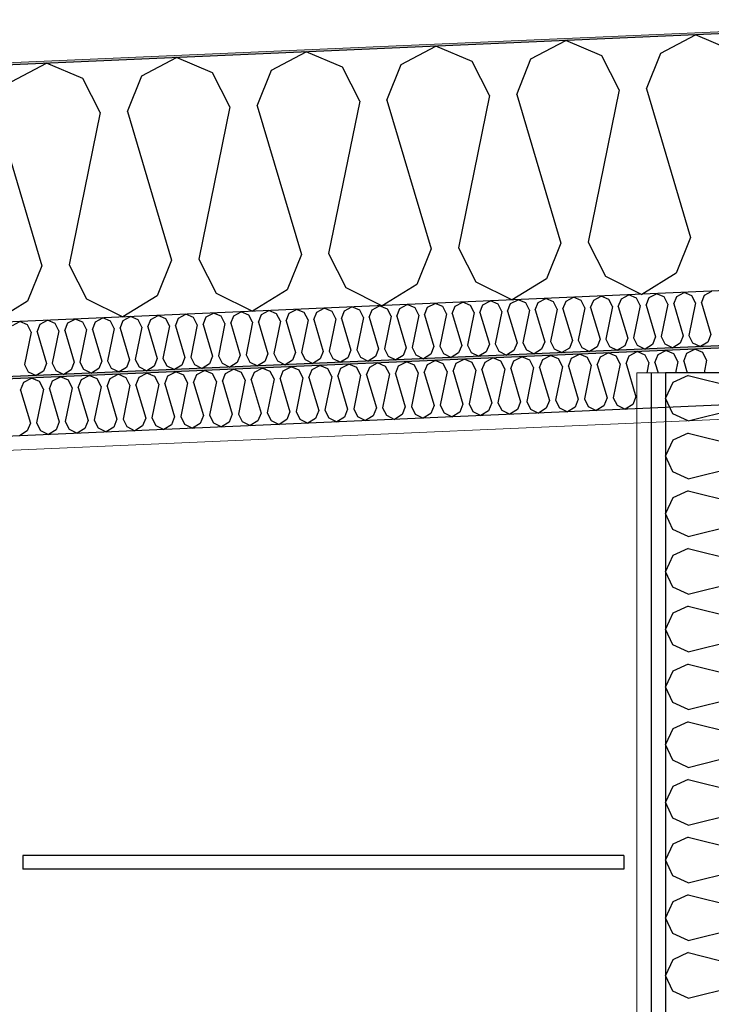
# Model space of a CAD drawing. Header units: millimetres. Extents: x -82116 to -59247, y -2070 to 13065.
# Tile 13 of 73: x -74834 to -74228, y 6096 to 6958. Entities that reach past the tile are written whole.
import ezdxf

# ---------------------------------------------------------------- set-up
doc = ezdxf.new("R2010")
doc.units = ezdxf.units.MM
doc.header["$LTSCALE"] = 0.5
doc.header["$MEASUREMENT"] = 0
doc.linetypes.add('PLINE', pattern=[0])
doc.layers.add('236- Innvendig kledning og overflate(Nye konstruksjoner)', color=7, linetype='Continuous', lineweight=0)
doc.layers.add('262- Taktekking(Nye konstruksjoner)', color=7, linetype='Continuous', lineweight=0)
for name, color, linetype in [('24-- Innervegger (Skravur)(Nye konstruksjoner)', 7, 'Continuous'), ('24-- Innervegger(Nye konstruksjoner)', 7, 'Continuous'), ('256- Faste himlinger og overflatebehandling (Skravur)(Nye konstruksjoner)', 7, 'Continuous'), ('256- Faste himlinger og overflatebehandling(Nye konstruksjoner)', 7, 'Continuous'), ('257- Systemhimlinger (Skravur)(Nye konstruksjoner)', 7, 'Continuous'), ('257- Systemhimlinger(Nye konstruksjoner)', 7, 'Continuous'), ('261- Primærkonstruksjon (tak)', 7, 'Continuous'), ('261- Primærkonstruksjon (tak) (Skravur)', 7, 'Continuous'), ('262- Taktekking (Skravur)(Nye konstruksjoner)', 7, 'Continuous')]:
    doc.layers.add(name, color=color, linetype=linetype)
pattern_1 = [(270, (0, 0), (86.60254, 0), [0, -50]), (270, (43.3, -25), (86.60254, 0), [0, -50])]
pattern_2 = [(0, (0, 0), (0, 43.30127), [0, -25]), (0, (12.5, 21.65), (0, 43.30127), [0, -25])]

# ---------------------------------------------------------------- blocks, each defined once
blk = doc.blocks.new('*X2')
at = {"layer": '24-- Innervegger (Skravur)(Nye konstruksjoner)', "linetype": 'PLINE'}
for p, q in [((-74248.08, 6646.74), (-74261.62, 6640.58)), ((-74248.08, 6646.74), (-74189.42, 6632.08)), ((-74261.62, 6640.58), (-74268.16, 6626.76)), ((-74261.62, 6612.95), (-74268.16, 6626.76)), ((-74248.08, 6606.78), (-74189.42, 6621.45)), ((-74248.08, 6606.78), (-74261.62, 6612.95)), ((-74248.08, 6596.16), (-74261.62, 6589.99)), ((-74248.08, 6596.16), (-74189.42, 6581.49)), ((-74261.62, 6589.99), (-74268.16, 6576.18)), ((-74261.62, 6562.36), (-74268.16, 6576.18)), ((-74248.08, 6556.2), (-74189.42, 6570.86)), ((-74248.08, 6556.2), (-74261.62, 6562.36)), ((-74248.08, 6545.57), (-74261.62, 6539.41)), ((-74248.08, 6545.57), (-74189.42, 6530.91)), ((-74261.62, 6539.41), (-74268.16, 6525.59)), ((-74261.62, 6511.78), (-74268.16, 6525.59)), ((-74248.08, 6505.61), (-74189.42, 6520.28)), ((-74248.08, 6505.61), (-74261.62, 6511.78)), ((-74261.62, 6488.82), (-74268.16, 6475.01)), ((-74248.08, 6494.98), (-74261.62, 6488.82)), ((-74248.08, 6494.98), (-74189.42, 6480.32)), ((-74261.62, 6461.19), (-74268.16, 6475.01)), ((-74248.08, 6455.03), (-74189.42, 6469.69)), ((-74248.08, 6455.03), (-74261.62, 6461.19)), ((-74261.62, 6438.23), (-74268.16, 6424.42)), ((-74248.08, 6444.4), (-74261.62, 6438.23)), ((-74248.08, 6444.4), (-74189.42, 6429.73)), ((-74261.62, 6410.61), (-74268.16, 6424.42)), ((-74248.08, 6404.44), (-74189.42, 6419.11)), ((-74248.08, 6404.44), (-74261.62, 6410.61)), ((-74248.08, 6393.81), (-74261.62, 6387.65)), ((-74248.08, 6393.81), (-74189.42, 6379.15)), ((-74261.62, 6387.65), (-74268.16, 6373.83)), ((-74261.62, 6360.02), (-74268.16, 6373.83)), ((-74248.08, 6353.86), (-74189.42, 6368.52)), ((-74248.08, 6353.86), (-74261.62, 6360.02)), ((-74248.08, 6343.23), (-74261.62, 6337.06)), ((-74248.08, 6343.23), (-74189.42, 6328.56)), ((-74261.62, 6337.06), (-74268.16, 6323.25)), ((-74261.62, 6309.43), (-74268.16, 6323.25)), ((-74248.08, 6303.27), (-74189.42, 6317.93)), ((-74248.08, 6303.27), (-74261.62, 6309.43)), ((-74248.08, 6292.64), (-74261.62, 6286.48)), ((-74248.08, 6292.64), (-74189.42, 6277.98)), ((-74261.62, 6286.48), (-74268.16, 6272.66)), ((-74261.62, 6258.85), (-74268.16, 6272.66)), ((-74248.08, 6252.68), (-74189.42, 6267.35)), ((-74248.08, 6252.68), (-74261.62, 6258.85)), ((-74248.08, 6242.06), (-74261.62, 6235.89)), ((-74248.08, 6242.06), (-74189.42, 6227.39)), ((-74261.62, 6235.89), (-74268.16, 6222.08)), ((-74261.62, 6208.26), (-74268.16, 6222.08)), ((-74248.08, 6202.1), (-74189.42, 6216.76)), ((-74248.08, 6202.1), (-74261.62, 6208.26)), ((-74248.08, 6191.47), (-74261.62, 6185.3)), ((-74248.08, 6191.47), (-74189.42, 6176.8)), ((-74261.62, 6185.3), (-74268.16, 6171.49)), ((-74261.62, 6157.68), (-74268.16, 6171.49)), ((-74248.08, 6151.51), (-74189.42, 6166.18)), ((-74248.08, 6151.51), (-74261.62, 6157.68)), ((-74261.62, 6134.72), (-74268.16, 6120.9)), ((-74248.08, 6140.88), (-74261.62, 6134.72)), ((-74248.08, 6140.88), (-74189.42, 6126.22)), ((-74261.62, 6107.09), (-74268.16, 6120.9)), ((-74248.08, 6100.93), (-74189.42, 6115.59)), ((-74248.08, 6100.93), (-74261.62, 6107.09))]:
    blk.add_line(p, q, dxfattribs=at)
blk = doc.blocks.new('*X7')
at = {"layer": '261- Primærkonstruksjon (tak) (Skravur)', "linetype": 'PLINE'}
for p, q in [((-74385.9, 6924.02), (-74355.49, 6940.07)), ((-74323.8, 6926.73), (-74355.49, 6940.07)), ((-74272.19, 6928.98), (-74241.78, 6945.03)), ((-74210.09, 6931.69), (-74241.78, 6945.03)), ((-74613.32, 6914.09), (-74582.91, 6930.14)), ((-74551.22, 6916.8), (-74582.91, 6930.14)), ((-74499.61, 6919.05), (-74469.2, 6935.1)), ((-74437.51, 6921.76), (-74469.2, 6935.1)), ((-74284.72, 6897.92), (-74272.19, 6928.98)), ((-74840.75, 6904.16), (-74810.33, 6920.21)), ((-74778.64, 6906.87), (-74810.33, 6920.21)), ((-74727.04, 6909.12), (-74696.62, 6925.17)), ((-74664.93, 6911.83), (-74696.62, 6925.17)), ((-74422.32, 6891.92), (-74437.51, 6921.76)), ((-74398.43, 6892.96), (-74385.9, 6924.02)), ((-74308.61, 6896.88), (-74323.8, 6926.73)), ((-74649.74, 6881.99), (-74664.93, 6911.83)), ((-74625.85, 6883.03), (-74613.32, 6914.09)), ((-74536.03, 6886.95), (-74551.22, 6916.8)), ((-74512.14, 6888), (-74499.61, 6919.05)), ((-74763.45, 6877.02), (-74778.64, 6906.87)), ((-74739.56, 6878.07), (-74727.04, 6909.12)), ((-74308.61, 6896.88), (-74335.82, 6763.58)), ((-74284.72, 6897.92), (-74246, 6767.5)), ((-74536.03, 6886.95), (-74563.24, 6753.65)), ((-74512.14, 6888), (-74473.42, 6757.58)), ((-74422.32, 6891.92), (-74449.53, 6758.62)), ((-74398.43, 6892.96), (-74359.71, 6762.54)), ((-74763.45, 6877.02), (-74790.66, 6743.72)), ((-74739.56, 6878.07), (-74700.84, 6747.65)), ((-74649.74, 6881.99), (-74676.95, 6748.69)), ((-74625.85, 6883.03), (-74587.13, 6752.61)), ((-74853.27, 6873.1), (-74814.55, 6742.68)), ((-74246, 6767.5), (-74258.53, 6736.45)), ((-74473.42, 6757.58), (-74485.95, 6726.52)), ((-74449.53, 6758.62), (-74434.34, 6728.77)), ((-74359.71, 6762.54), (-74372.24, 6731.48)), ((-74335.82, 6763.58), (-74320.63, 6733.74)), ((-74700.84, 6747.65), (-74713.37, 6716.59)), ((-74676.95, 6748.69), (-74661.76, 6718.84)), ((-74587.13, 6752.61), (-74599.66, 6721.56)), ((-74563.24, 6753.65), (-74548.05, 6723.81)), ((-74814.55, 6742.68), (-74827.08, 6711.63)), ((-74790.66, 6743.72), (-74775.47, 6713.88)), ((-74372.24, 6731.48), (-74402.53, 6712.8)), ((-74320.63, 6733.74), (-74288.82, 6717.76)), ((-74258.53, 6736.45), (-74288.82, 6717.76)), ((-74599.66, 6721.56), (-74629.95, 6702.87)), ((-74548.05, 6723.81), (-74516.24, 6707.83)), ((-74485.95, 6726.52), (-74516.24, 6707.83)), ((-74434.34, 6728.77), (-74402.53, 6712.8)), ((-74775.47, 6713.88), (-74743.66, 6697.9)), ((-74713.37, 6716.59), (-74743.66, 6697.9)), ((-74661.76, 6718.84), (-74629.95, 6702.87)), ((-74827.08, 6711.63), (-74857.37, 6692.94))]:
    blk.add_line(p, q, dxfattribs=at)
blk = doc.blocks.new('*X14')
at = {"layer": '256- Faste himlinger og overflatebehandling (Skravur)(Nye konstruksjoner)', "linetype": 'PLINE'}
for p, q in [((-74249.18, 6666.17), (-74242.42, 6669.74)), ((-74235.38, 6666.78), (-74242.42, 6669.74)), ((-74426.06, 6658.45), (-74419.3, 6662.02)), ((-74412.26, 6659.05), (-74419.3, 6662.02)), ((-74400.79, 6659.56), (-74394.04, 6663.12)), ((-74386.99, 6660.16), (-74394.04, 6663.12)), ((-74375.53, 6660.66), (-74368.77, 6664.23)), ((-74361.72, 6661.26), (-74368.77, 6664.23)), ((-74358.35, 6654.63), (-74361.72, 6661.26)), ((-74353.04, 6654.86), (-74350.26, 6661.76)), ((-74350.26, 6661.76), (-74343.5, 6665.33)), ((-74336.45, 6662.36), (-74343.5, 6665.33)), ((-74333.08, 6655.73), (-74336.45, 6662.36)), ((-74327.77, 6655.96), (-74324.99, 6662.86)), ((-74324.99, 6662.86), (-74318.23, 6666.43)), ((-74311.19, 6663.47), (-74318.23, 6666.43)), ((-74307.81, 6656.84), (-74311.19, 6663.47)), ((-74302.5, 6657.07), (-74299.72, 6663.97)), ((-74299.72, 6663.97), (-74292.96, 6667.54)), ((-74285.92, 6664.57), (-74292.96, 6667.54)), ((-74282.54, 6657.94), (-74285.92, 6664.57)), ((-74277.23, 6658.17), (-74274.45, 6665.07)), ((-74274.45, 6665.07), (-74267.69, 6668.64)), ((-74260.65, 6665.67), (-74267.69, 6668.64)), ((-74257.27, 6659.04), (-74260.65, 6665.67)), ((-74251.96, 6659.27), (-74249.18, 6666.17)), ((-74232, 6660.14), (-74235.38, 6666.78)), ((-74628.21, 6649.63), (-74621.46, 6653.19)), ((-74614.41, 6650.23), (-74621.46, 6653.19)), ((-74602.95, 6650.73), (-74596.19, 6654.3)), ((-74589.14, 6651.33), (-74596.19, 6654.3)), ((-74577.68, 6651.83), (-74570.92, 6655.4)), ((-74563.88, 6652.43), (-74570.92, 6655.4)), ((-74560.5, 6645.8), (-74563.88, 6652.43)), ((-74555.19, 6646.03), (-74552.41, 6652.94)), ((-74552.41, 6652.94), (-74545.65, 6656.5)), ((-74538.61, 6653.54), (-74545.65, 6656.5)), ((-74535.23, 6646.91), (-74538.61, 6653.54)), ((-74529.92, 6647.14), (-74527.14, 6654.04)), ((-74527.14, 6654.04), (-74520.38, 6657.61)), ((-74513.34, 6654.64), (-74520.38, 6657.61)), ((-74509.96, 6648.01), (-74513.34, 6654.64)), ((-74504.65, 6648.24), (-74501.87, 6655.14)), ((-74501.87, 6655.14), (-74495.11, 6658.71)), ((-74488.07, 6655.74), (-74495.11, 6658.71)), ((-74484.69, 6649.11), (-74488.07, 6655.74)), ((-74479.38, 6649.34), (-74476.6, 6656.25)), ((-74476.6, 6656.25), (-74469.84, 6659.81)), ((-74462.8, 6656.85), (-74469.84, 6659.81)), ((-74459.42, 6650.22), (-74462.8, 6656.85)), ((-74454.12, 6650.45), (-74451.33, 6657.35)), ((-74451.33, 6657.35), (-74444.57, 6660.92)), ((-74437.53, 6657.95), (-74444.57, 6660.92)), ((-74434.16, 6651.32), (-74437.53, 6657.95)), ((-74428.85, 6651.55), (-74426.06, 6658.45)), ((-74408.89, 6652.42), (-74414.93, 6622.8)), ((-74408.89, 6652.42), (-74412.26, 6659.05)), ((-74403.58, 6652.65), (-74400.79, 6659.56)), ((-74403.58, 6652.65), (-74394.97, 6623.67)), ((-74383.62, 6653.53), (-74389.66, 6623.9)), ((-74383.62, 6653.53), (-74386.99, 6660.16)), ((-74378.31, 6653.76), (-74375.53, 6660.66)), ((-74378.31, 6653.76), (-74369.7, 6624.77)), ((-74358.35, 6654.63), (-74364.4, 6625.01)), ((-74353.04, 6654.86), (-74344.44, 6625.88)), ((-74333.08, 6655.73), (-74339.13, 6626.11)), ((-74327.77, 6655.96), (-74319.17, 6626.98)), ((-74307.81, 6656.84), (-74313.86, 6627.21)), ((-74302.5, 6657.07), (-74293.9, 6628.08)), ((-74282.54, 6657.94), (-74284.36, 6649.05)), ((-74277.23, 6658.17), (-74274.53, 6649.05)), ((-74257.27, 6659.04), (-74259.31, 6649.05)), ((-74251.96, 6659.27), (-74248.93, 6649.05)), ((-74232, 6660.14), (-74234.27, 6649.05)), ((-74830.37, 6640.8), (-74823.61, 6644.37)), ((-74816.56, 6641.4), (-74823.61, 6644.37)), ((-74805.1, 6641.9), (-74798.34, 6645.47)), ((-74791.3, 6642.51), (-74798.34, 6645.47)), ((-74779.83, 6643.01), (-74773.07, 6646.57)), ((-74766.03, 6643.61), (-74773.07, 6646.57)), ((-74757.34, 6637.21), (-74754.56, 6644.11)), ((-74754.56, 6644.11), (-74747.8, 6647.68)), ((-74740.76, 6644.71), (-74747.8, 6647.68)), ((-74737.38, 6638.08), (-74740.76, 6644.71)), ((-74732.07, 6638.31), (-74729.29, 6645.21)), ((-74729.29, 6645.21), (-74722.53, 6648.78)), ((-74715.49, 6645.82), (-74722.53, 6648.78)), ((-74712.11, 6639.18), (-74715.49, 6645.82)), ((-74706.8, 6639.41), (-74704.02, 6646.32)), ((-74704.02, 6646.32), (-74697.26, 6649.88)), ((-74690.22, 6646.92), (-74697.26, 6649.88)), ((-74686.84, 6640.29), (-74690.22, 6646.92)), ((-74681.54, 6640.52), (-74678.75, 6647.42)), ((-74678.75, 6647.42), (-74671.99, 6650.99)), ((-74664.95, 6648.02), (-74671.99, 6650.99)), ((-74661.58, 6641.39), (-74664.95, 6648.02)), ((-74656.27, 6641.62), (-74653.48, 6648.52)), ((-74653.48, 6648.52), (-74646.73, 6652.09)), ((-74639.68, 6649.12), (-74646.73, 6652.09)), ((-74636.31, 6642.49), (-74639.68, 6649.12)), ((-74631, 6642.72), (-74628.21, 6649.63)), ((-74611.04, 6643.6), (-74614.41, 6650.23)), ((-74605.73, 6643.83), (-74602.95, 6650.73)), ((-74605.73, 6643.83), (-74597.12, 6614.85)), ((-74585.77, 6644.7), (-74591.82, 6615.08)), ((-74585.77, 6644.7), (-74589.14, 6651.33)), ((-74580.46, 6644.93), (-74577.68, 6651.83)), ((-74580.46, 6644.93), (-74571.86, 6615.95)), ((-74560.5, 6645.8), (-74566.55, 6616.18)), ((-74555.19, 6646.03), (-74546.59, 6617.05)), ((-74535.23, 6646.91), (-74541.28, 6617.28)), ((-74529.92, 6647.14), (-74521.32, 6618.16)), ((-74509.96, 6648.01), (-74516.01, 6618.39)), ((-74504.65, 6648.24), (-74496.05, 6619.26)), ((-74484.69, 6649.11), (-74490.74, 6619.49)), ((-74479.38, 6649.34), (-74470.78, 6620.36)), ((-74459.42, 6650.22), (-74465.47, 6620.59)), ((-74454.12, 6650.45), (-74445.51, 6621.47)), ((-74434.16, 6651.32), (-74440.2, 6621.7)), ((-74428.85, 6651.55), (-74420.24, 6622.57)), ((-74833.15, 6633.9), (-74830.37, 6640.8)), ((-74813.19, 6634.77), (-74816.56, 6641.4)), ((-74807.88, 6635), (-74805.1, 6641.9)), ((-74787.92, 6635.87), (-74793.97, 6606.25)), ((-74787.92, 6635.87), (-74791.3, 6642.51)), ((-74782.61, 6636.1), (-74779.83, 6643.01)), ((-74782.61, 6636.1), (-74774.01, 6607.12)), ((-74762.65, 6636.98), (-74768.7, 6607.35)), ((-74762.65, 6636.98), (-74766.03, 6643.61)), ((-74757.34, 6637.21), (-74748.74, 6608.23)), ((-74737.38, 6638.08), (-74743.43, 6608.46)), ((-74732.07, 6638.31), (-74723.47, 6609.33)), ((-74712.11, 6639.18), (-74718.16, 6609.56)), ((-74706.8, 6639.41), (-74698.2, 6610.43)), ((-74686.84, 6640.29), (-74692.89, 6610.66)), ((-74681.54, 6640.52), (-74672.93, 6611.54)), ((-74661.58, 6641.39), (-74667.62, 6611.77)), ((-74656.27, 6641.62), (-74647.66, 6612.64)), ((-74636.31, 6642.49), (-74642.35, 6612.87)), ((-74631, 6642.72), (-74622.39, 6613.74)), ((-74611.04, 6643.6), (-74617.08, 6613.97)), ((-74833.15, 6633.9), (-74824.54, 6604.92)), ((-74813.19, 6634.77), (-74819.24, 6605.15)), ((-74807.88, 6635), (-74799.28, 6606.02)), ((-74319.17, 6626.98), (-74321.95, 6620.08)), ((-74313.86, 6627.21), (-74310.48, 6620.58)), ((-74293.9, 6628.08), (-74296.68, 6621.18)), ((-74521.32, 6618.16), (-74524.1, 6611.25)), ((-74516.01, 6618.39), (-74512.63, 6611.75)), ((-74496.05, 6619.26), (-74498.83, 6612.36)), ((-74490.74, 6619.49), (-74487.36, 6612.86)), ((-74470.78, 6620.36), (-74473.56, 6613.46)), ((-74465.47, 6620.59), (-74462.1, 6613.96)), ((-74445.51, 6621.47), (-74448.29, 6614.56)), ((-74440.2, 6621.7), (-74436.83, 6615.06)), ((-74420.24, 6622.57), (-74423.03, 6615.67)), ((-74414.93, 6622.8), (-74411.56, 6616.17)), ((-74394.97, 6623.67), (-74397.76, 6616.77)), ((-74389.66, 6623.9), (-74386.29, 6617.27)), ((-74372.49, 6617.87), (-74379.22, 6613.72)), ((-74369.7, 6624.77), (-74372.49, 6617.87)), ((-74364.4, 6625.01), (-74361.02, 6618.37)), ((-74361.02, 6618.37), (-74353.95, 6614.82)), ((-74347.22, 6618.98), (-74353.95, 6614.82)), ((-74344.44, 6625.88), (-74347.22, 6618.98)), ((-74339.13, 6626.11), (-74335.75, 6619.48)), ((-74335.75, 6619.48), (-74328.68, 6615.93)), ((-74321.95, 6620.08), (-74328.68, 6615.93)), ((-74310.48, 6620.58), (-74303.41, 6617.03)), ((-74296.68, 6621.18), (-74303.41, 6617.03)), ((-74723.47, 6609.33), (-74726.25, 6602.43)), ((-74718.16, 6609.56), (-74714.79, 6602.93)), ((-74698.2, 6610.43), (-74700.98, 6603.53)), ((-74692.89, 6610.66), (-74689.52, 6604.03)), ((-74672.93, 6611.54), (-74675.71, 6604.63)), ((-74667.62, 6611.77), (-74664.25, 6605.14)), ((-74647.66, 6612.64), (-74650.45, 6605.74)), ((-74642.35, 6612.87), (-74638.98, 6606.24)), ((-74622.39, 6613.74), (-74625.18, 6606.84)), ((-74617.08, 6613.97), (-74613.71, 6607.34)), ((-74597.12, 6614.85), (-74599.91, 6607.94)), ((-74591.82, 6615.08), (-74588.44, 6608.44)), ((-74571.86, 6615.95), (-74574.64, 6609.05)), ((-74566.55, 6616.18), (-74563.17, 6609.55)), ((-74563.17, 6609.55), (-74556.1, 6606)), ((-74549.37, 6610.15), (-74556.1, 6606)), ((-74546.59, 6617.05), (-74549.37, 6610.15)), ((-74541.28, 6617.28), (-74537.9, 6610.65)), ((-74537.9, 6610.65), (-74530.83, 6607.1)), ((-74524.1, 6611.25), (-74530.83, 6607.1)), ((-74512.63, 6611.75), (-74505.57, 6608.2)), ((-74498.83, 6612.36), (-74505.57, 6608.2)), ((-74487.36, 6612.86), (-74480.3, 6609.31)), ((-74473.56, 6613.46), (-74480.3, 6609.31)), ((-74462.1, 6613.96), (-74455.03, 6610.41)), ((-74448.29, 6614.56), (-74455.03, 6610.41)), ((-74436.83, 6615.06), (-74429.76, 6611.51)), ((-74423.03, 6615.67), (-74429.76, 6611.51)), ((-74411.56, 6616.17), (-74404.49, 6612.62)), ((-74397.76, 6616.77), (-74404.49, 6612.62)), ((-74386.29, 6617.27), (-74379.22, 6613.72)), ((-74824.54, 6604.92), (-74827.33, 6598.01)), ((-74819.24, 6605.15), (-74815.86, 6598.52)), ((-74799.28, 6606.02), (-74802.06, 6599.12)), ((-74793.97, 6606.25), (-74790.59, 6599.62)), ((-74774.01, 6607.12), (-74776.79, 6600.22)), ((-74768.7, 6607.35), (-74765.32, 6600.72)), ((-74765.32, 6600.72), (-74758.25, 6597.17)), ((-74751.52, 6601.32), (-74758.25, 6597.17)), ((-74748.74, 6608.23), (-74751.52, 6601.32)), ((-74743.43, 6608.46), (-74740.05, 6601.83)), ((-74740.05, 6601.83), (-74732.99, 6598.28)), ((-74726.25, 6602.43), (-74732.99, 6598.28)), ((-74714.79, 6602.93), (-74707.72, 6599.38)), ((-74700.98, 6603.53), (-74707.72, 6599.38)), ((-74689.52, 6604.03), (-74682.45, 6600.48)), ((-74675.71, 6604.63), (-74682.45, 6600.48)), ((-74664.25, 6605.14), (-74657.18, 6601.59)), ((-74650.45, 6605.74), (-74657.18, 6601.59)), ((-74638.98, 6606.24), (-74631.91, 6602.69)), ((-74625.18, 6606.84), (-74631.91, 6602.69)), ((-74613.71, 6607.34), (-74606.64, 6603.79)), ((-74599.91, 6607.94), (-74606.64, 6603.79)), ((-74588.44, 6608.44), (-74581.37, 6604.9)), ((-74574.64, 6609.05), (-74581.37, 6604.9)), ((-74827.33, 6598.01), (-74834.06, 6593.86)), ((-74815.86, 6598.52), (-74808.79, 6594.97)), ((-74802.06, 6599.12), (-74808.79, 6594.97)), ((-74790.59, 6599.62), (-74783.52, 6596.07)), ((-74776.79, 6600.22), (-74783.52, 6596.07))]:
    blk.add_line(p, q, dxfattribs=at)
blk = doc.blocks.new('*X16')
at = {"layer": '256- Faste himlinger og overflatebehandling (Skravur)(Nye konstruksjoner)', "linetype": 'PLINE'}
for p, q in [((-74403.72, 6709.61), (-74397.23, 6713.03)), ((-74390.47, 6710.18), (-74397.23, 6713.03)), ((-74379.46, 6710.67), (-74372.97, 6714.09)), ((-74366.21, 6711.24), (-74372.97, 6714.09)), ((-74355.2, 6711.72), (-74348.71, 6715.15)), ((-74341.95, 6712.3), (-74348.71, 6715.15)), ((-74333.61, 6706.16), (-74330.94, 6712.78)), ((-74330.94, 6712.78), (-74324.45, 6716.21)), ((-74317.69, 6713.36), (-74324.45, 6716.21)), ((-74314.45, 6706.99), (-74317.69, 6713.36)), ((-74309.36, 6707.22), (-74306.68, 6713.84)), ((-74306.68, 6713.84), (-74300.19, 6717.27)), ((-74293.43, 6714.42), (-74300.19, 6717.27)), ((-74290.19, 6708.05), (-74293.43, 6714.42)), ((-74285.1, 6708.28), (-74282.42, 6714.9)), ((-74282.42, 6714.9), (-74275.94, 6718.33)), ((-74269.18, 6715.48), (-74275.94, 6718.33)), ((-74265.94, 6709.11), (-74269.18, 6715.48)), ((-74260.84, 6709.34), (-74258.17, 6715.96)), ((-74258.17, 6715.96), (-74251.68, 6719.39)), ((-74244.92, 6716.54), (-74251.68, 6719.39)), ((-74241.68, 6710.17), (-74244.92, 6716.54)), ((-74236.58, 6710.39), (-74233.91, 6717.02)), ((-74233.91, 6717.02), (-74227.42, 6720.44)), ((-74597.78, 6701.13), (-74591.29, 6704.56)), ((-74584.53, 6701.71), (-74591.29, 6704.56)), ((-74573.52, 6702.19), (-74567.03, 6705.62)), ((-74560.27, 6702.77), (-74567.03, 6705.62)), ((-74549.26, 6703.25), (-74542.78, 6706.68)), ((-74536.02, 6703.83), (-74542.78, 6706.68)), ((-74527.68, 6697.69), (-74525.01, 6704.31)), ((-74525.01, 6704.31), (-74518.52, 6707.73)), ((-74511.76, 6704.89), (-74518.52, 6707.73)), ((-74508.52, 6698.52), (-74511.76, 6704.89)), ((-74503.42, 6698.74), (-74500.75, 6705.37)), ((-74500.75, 6705.37), (-74494.26, 6708.79)), ((-74487.5, 6705.95), (-74494.26, 6708.79)), ((-74484.26, 6699.58), (-74487.5, 6705.95)), ((-74479.16, 6699.8), (-74476.49, 6706.43)), ((-74476.49, 6706.43), (-74470, 6709.85)), ((-74463.24, 6707.01), (-74470, 6709.85)), ((-74460, 6700.64), (-74463.24, 6707.01)), ((-74454.9, 6700.86), (-74452.23, 6707.49)), ((-74452.23, 6707.49), (-74445.74, 6710.91)), ((-74438.98, 6708.07), (-74445.74, 6710.91)), ((-74435.74, 6701.7), (-74438.98, 6708.07)), ((-74430.65, 6701.92), (-74427.97, 6708.55)), ((-74427.97, 6708.55), (-74421.49, 6711.97)), ((-74414.72, 6709.13), (-74421.49, 6711.97)), ((-74411.48, 6702.76), (-74414.72, 6709.13)), ((-74406.39, 6702.98), (-74403.72, 6709.61)), ((-74387.23, 6703.82), (-74390.47, 6710.18)), ((-74382.13, 6704.04), (-74379.46, 6710.67)), ((-74362.97, 6704.88), (-74368.77, 6676.44)), ((-74362.97, 6704.88), (-74366.21, 6711.24)), ((-74357.87, 6705.1), (-74355.2, 6711.72)), ((-74357.87, 6705.1), (-74349.61, 6677.28)), ((-74338.71, 6705.94), (-74344.51, 6677.5)), ((-74338.71, 6705.94), (-74341.95, 6712.3)), ((-74333.61, 6706.16), (-74325.35, 6678.34)), ((-74314.45, 6706.99), (-74320.26, 6678.56)), ((-74309.36, 6707.22), (-74301.09, 6679.39)), ((-74290.19, 6708.05), (-74296, 6679.62)), ((-74285.1, 6708.28), (-74276.84, 6680.45)), ((-74265.94, 6709.11), (-74271.74, 6680.68)), ((-74260.84, 6709.34), (-74252.58, 6681.51)), ((-74241.68, 6710.17), (-74247.48, 6681.74)), ((-74236.58, 6710.39), (-74228.32, 6682.57)), ((-74791.85, 6692.66), (-74785.36, 6696.08)), ((-74778.6, 6693.24), (-74785.36, 6696.08)), ((-74767.59, 6693.72), (-74761.1, 6697.14)), ((-74754.34, 6694.3), (-74761.1, 6697.14)), ((-74743.33, 6694.78), (-74736.84, 6698.2)), ((-74730.08, 6695.36), (-74736.84, 6698.2)), ((-74721.74, 6689.21), (-74719.07, 6695.84)), ((-74719.07, 6695.84), (-74712.58, 6699.26)), ((-74705.82, 6696.42), (-74712.58, 6699.26)), ((-74702.58, 6690.05), (-74705.82, 6696.42)), ((-74697.49, 6690.27), (-74694.81, 6696.9)), ((-74694.81, 6696.9), (-74688.33, 6700.32)), ((-74681.56, 6697.47), (-74688.33, 6700.32)), ((-74678.32, 6691.11), (-74681.56, 6697.47)), ((-74673.23, 6691.33), (-74670.56, 6697.96)), ((-74670.56, 6697.96), (-74664.07, 6701.38)), ((-74657.31, 6698.53), (-74664.07, 6701.38)), ((-74654.07, 6692.17), (-74657.31, 6698.53)), ((-74648.97, 6692.39), (-74646.3, 6699.01)), ((-74646.3, 6699.01), (-74639.81, 6702.44)), ((-74633.05, 6699.59), (-74639.81, 6702.44)), ((-74629.81, 6693.23), (-74633.05, 6699.59)), ((-74624.71, 6693.45), (-74622.04, 6700.07)), ((-74622.04, 6700.07), (-74615.55, 6703.5)), ((-74608.79, 6700.65), (-74615.55, 6703.5)), ((-74605.55, 6694.29), (-74608.79, 6700.65)), ((-74600.45, 6694.51), (-74597.78, 6701.13)), ((-74581.29, 6695.34), (-74584.53, 6701.71)), ((-74576.2, 6695.57), (-74573.52, 6702.19)), ((-74576.2, 6695.57), (-74567.93, 6667.74)), ((-74557.03, 6696.4), (-74562.84, 6667.97)), ((-74557.03, 6696.4), (-74560.27, 6702.77)), ((-74551.94, 6696.63), (-74549.26, 6703.25)), ((-74551.94, 6696.63), (-74543.68, 6668.8)), ((-74532.78, 6697.46), (-74538.58, 6669.03)), ((-74532.78, 6697.46), (-74536.02, 6703.83)), ((-74527.68, 6697.69), (-74519.42, 6669.86)), ((-74508.52, 6698.52), (-74514.32, 6670.08)), ((-74503.42, 6698.74), (-74495.16, 6670.92)), ((-74484.26, 6699.58), (-74490.06, 6671.14)), ((-74479.16, 6699.8), (-74470.9, 6671.98)), ((-74460, 6700.64), (-74465.81, 6672.2)), ((-74454.9, 6700.86), (-74446.64, 6673.04)), ((-74435.74, 6701.7), (-74441.55, 6673.26)), ((-74430.65, 6701.92), (-74422.39, 6674.1)), ((-74411.48, 6702.76), (-74417.29, 6674.32)), ((-74406.39, 6702.98), (-74398.13, 6675.16)), ((-74387.23, 6703.82), (-74393.03, 6675.38)), ((-74382.13, 6704.04), (-74373.87, 6676.22)), ((-74840.36, 6690.54), (-74833.87, 6693.97)), ((-74827.11, 6691.12), (-74833.87, 6693.97)), ((-74823.87, 6684.75), (-74827.11, 6691.12)), ((-74818.78, 6684.98), (-74816.1, 6691.6)), ((-74816.1, 6691.6), (-74809.62, 6695.03)), ((-74802.85, 6692.18), (-74809.62, 6695.03)), ((-74799.62, 6685.81), (-74802.85, 6692.18)), ((-74794.52, 6686.03), (-74791.85, 6692.66)), ((-74775.36, 6686.87), (-74781.16, 6658.43)), ((-74775.36, 6686.87), (-74778.6, 6693.24)), ((-74770.26, 6687.09), (-74767.59, 6693.72)), ((-74770.26, 6687.09), (-74762, 6659.27)), ((-74751.1, 6687.93), (-74756.9, 6659.49)), ((-74751.1, 6687.93), (-74754.34, 6694.3)), ((-74746, 6688.15), (-74743.33, 6694.78)), ((-74746, 6688.15), (-74737.74, 6660.33)), ((-74726.84, 6688.99), (-74732.64, 6660.55)), ((-74726.84, 6688.99), (-74730.08, 6695.36)), ((-74721.74, 6689.21), (-74713.48, 6661.39)), ((-74702.58, 6690.05), (-74708.39, 6661.61)), ((-74697.49, 6690.27), (-74689.23, 6662.45)), ((-74678.32, 6691.11), (-74684.13, 6662.67)), ((-74673.23, 6691.33), (-74664.97, 6663.51)), ((-74654.07, 6692.17), (-74659.87, 6663.73)), ((-74648.97, 6692.39), (-74640.71, 6664.57)), ((-74629.81, 6693.23), (-74635.61, 6664.79)), ((-74624.71, 6693.45), (-74616.45, 6665.63)), ((-74605.55, 6694.29), (-74611.35, 6665.85)), ((-74600.45, 6694.51), (-74592.19, 6666.68)), ((-74581.29, 6695.34), (-74587.1, 6666.91)), ((-74823.87, 6684.75), (-74829.68, 6656.32)), ((-74818.78, 6684.98), (-74810.52, 6657.15)), ((-74799.62, 6685.81), (-74805.42, 6657.38)), ((-74794.52, 6686.03), (-74786.26, 6658.21)), ((-74325.35, 6678.34), (-74328.03, 6671.71)), ((-74320.26, 6678.56), (-74317.02, 6672.19)), ((-74301.09, 6679.39), (-74303.77, 6672.77)), ((-74296, 6679.62), (-74292.76, 6673.25)), ((-74276.84, 6680.45), (-74279.51, 6673.83)), ((-74271.74, 6680.68), (-74268.5, 6674.31)), ((-74252.58, 6681.51), (-74255.25, 6674.89)), ((-74247.48, 6681.74), (-74244.24, 6675.37)), ((-74228.32, 6682.57), (-74230.99, 6675.95)), ((-74519.42, 6669.86), (-74522.09, 6663.24)), ((-74514.32, 6670.08), (-74511.08, 6663.72)), ((-74495.16, 6670.92), (-74497.83, 6664.3)), ((-74490.06, 6671.14), (-74486.82, 6664.78)), ((-74470.9, 6671.98), (-74473.57, 6665.36)), ((-74465.81, 6672.2), (-74462.57, 6665.84)), ((-74446.64, 6673.04), (-74449.32, 6666.41)), ((-74441.55, 6673.26), (-74438.31, 6666.9)), ((-74422.39, 6674.1), (-74425.06, 6667.47)), ((-74417.29, 6674.32), (-74414.05, 6667.95)), ((-74398.13, 6675.16), (-74400.8, 6668.53)), ((-74393.03, 6675.38), (-74389.79, 6669.01)), ((-74376.54, 6669.59), (-74383, 6665.61)), ((-74373.87, 6676.22), (-74376.54, 6669.59)), ((-74368.77, 6676.44), (-74365.53, 6670.07)), ((-74365.53, 6670.07), (-74358.75, 6666.66)), ((-74352.28, 6670.65), (-74358.75, 6666.66)), ((-74349.61, 6677.28), (-74352.28, 6670.65)), ((-74344.51, 6677.5), (-74341.27, 6671.13)), ((-74341.27, 6671.13), (-74334.49, 6667.72)), ((-74328.03, 6671.71), (-74334.49, 6667.72)), ((-74317.02, 6672.19), (-74310.23, 6668.78)), ((-74303.77, 6672.77), (-74310.23, 6668.78)), ((-74292.76, 6673.25), (-74285.97, 6669.84)), ((-74279.51, 6673.83), (-74285.97, 6669.84)), ((-74268.5, 6674.31), (-74261.71, 6670.9)), ((-74255.25, 6674.89), (-74261.71, 6670.9)), ((-74244.24, 6675.37), (-74237.46, 6671.96)), ((-74230.99, 6675.95), (-74237.46, 6671.96)), ((-74713.48, 6661.39), (-74716.16, 6654.76)), ((-74708.39, 6661.61), (-74705.15, 6655.24)), ((-74689.23, 6662.45), (-74691.9, 6655.82)), ((-74684.13, 6662.67), (-74680.89, 6656.3)), ((-74664.97, 6663.51), (-74667.64, 6656.88)), ((-74659.87, 6663.73), (-74656.63, 6657.36)), ((-74640.71, 6664.57), (-74643.38, 6657.94)), ((-74635.61, 6664.79), (-74632.37, 6658.42)), ((-74616.45, 6665.63), (-74619.12, 6659)), ((-74611.35, 6665.85), (-74608.11, 6659.48)), ((-74592.19, 6666.68), (-74594.87, 6660.06)), ((-74587.1, 6666.91), (-74583.86, 6660.54)), ((-74570.61, 6661.12), (-74577.07, 6657.13)), ((-74567.93, 6667.74), (-74570.61, 6661.12)), ((-74562.84, 6667.97), (-74559.6, 6661.6)), ((-74559.6, 6661.6), (-74552.81, 6658.19)), ((-74546.35, 6662.18), (-74552.81, 6658.19)), ((-74543.68, 6668.8), (-74546.35, 6662.18)), ((-74538.58, 6669.03), (-74535.34, 6662.66)), ((-74535.34, 6662.66), (-74528.55, 6659.25)), ((-74522.09, 6663.24), (-74528.55, 6659.25)), ((-74511.08, 6663.72), (-74504.3, 6660.31)), ((-74497.83, 6664.3), (-74504.3, 6660.31)), ((-74486.82, 6664.78), (-74480.04, 6661.37)), ((-74473.57, 6665.36), (-74480.04, 6661.37)), ((-74462.57, 6665.84), (-74455.78, 6662.43)), ((-74449.32, 6666.41), (-74455.78, 6662.43)), ((-74438.31, 6666.9), (-74431.52, 6663.49)), ((-74425.06, 6667.47), (-74431.52, 6663.49)), ((-74414.05, 6667.95), (-74407.26, 6664.55)), ((-74400.8, 6668.53), (-74407.26, 6664.55)), ((-74389.79, 6669.01), (-74383, 6665.61)), ((-74829.68, 6656.32), (-74826.44, 6649.95)), ((-74810.52, 6657.15), (-74813.19, 6650.53)), ((-74805.42, 6657.38), (-74802.18, 6651.01)), ((-74786.26, 6658.21), (-74788.93, 6651.59)), ((-74781.16, 6658.43), (-74777.92, 6652.07)), ((-74764.67, 6652.65), (-74771.14, 6648.66)), ((-74762, 6659.27), (-74764.67, 6652.65)), ((-74756.9, 6659.49), (-74753.66, 6653.13)), ((-74753.66, 6653.13), (-74746.88, 6649.72)), ((-74740.41, 6653.7), (-74746.88, 6649.72)), ((-74737.74, 6660.33), (-74740.41, 6653.7)), ((-74732.64, 6660.55), (-74729.41, 6654.19)), ((-74729.41, 6654.19), (-74722.62, 6650.78)), ((-74716.16, 6654.76), (-74722.62, 6650.78)), ((-74705.15, 6655.24), (-74698.36, 6651.84)), ((-74691.9, 6655.82), (-74698.36, 6651.84)), ((-74680.89, 6656.3), (-74674.1, 6652.9)), ((-74667.64, 6656.88), (-74674.1, 6652.9)), ((-74656.63, 6657.36), (-74649.84, 6653.96)), ((-74643.38, 6657.94), (-74649.84, 6653.96)), ((-74632.37, 6658.42), (-74625.59, 6655.01)), ((-74619.12, 6659), (-74625.59, 6655.01)), ((-74608.11, 6659.48), (-74601.33, 6656.07)), ((-74594.87, 6660.06), (-74601.33, 6656.07)), ((-74583.86, 6660.54), (-74577.07, 6657.13)), ((-74826.44, 6649.95), (-74819.65, 6646.54)), ((-74813.19, 6650.53), (-74819.65, 6646.54)), ((-74802.18, 6651.01), (-74795.39, 6647.6)), ((-74788.93, 6651.59), (-74795.39, 6647.6)), ((-74777.92, 6652.07), (-74771.14, 6648.66))]:
    blk.add_line(p, q, dxfattribs=at)

msp = doc.modelspace()

# ---------------------------------------------------------------- hatches: boundary and pattern name
at = {"layer": '24-- Innervegger (Skravur)(Nye konstruksjoner)', "linetype": 'Continuous'}
h = msp.add_hatch(dxfattribs=at)
h.set_pattern_fill('Gips', color=256, style=0, pattern_type=2)
h.set_pattern_definition(pattern_1)
h.paths.add_polyline_path([(-74293.16, 6649.05), (-74293.16, 3820), (-74280.66, 3820), (-74280.66, 6649.05)])
h = msp.add_hatch(dxfattribs=at)
h.set_pattern_fill('Gips', color=256, style=0, pattern_type=2)
h.set_pattern_definition(pattern_1)
h.paths.add_polyline_path([(-74280.66, 6649.05), (-74280.66, 3820), (-74268.16, 3820), (-74268.16, 6649.05)])
at = {"layer": '256- Faste himlinger og overflatebehandling (Skravur)(Nye konstruksjoner)', "linetype": 'Continuous'}
msp.add_hatch(color=256, dxfattribs=at).paths.add_polyline_path([(-77218.16, 6540), (-77213.99, 6540), (-71485.66, 6790.1), (-71485.66, 6792.11), (-77218.16, 6541.82)])
h = msp.add_hatch(dxfattribs=at)
h.set_pattern_fill('Gips', color=256, style=0, pattern_type=2)
h.set_pattern_definition([(2.5, (0, 0), (-3.77755, 86.52011), [0, -50]), (2.5, (23.09, 44.35), (-3.77755, 86.52011), [0, -50])])
h.paths.add_polyline_path([(-77155.66, 6479.99), (-74293.16, 6604.97), (-74293.16, 6617.48), (-77155.66, 6492.5)])
at = {"layer": '257- Systemhimlinger (Skravur)(Nye konstruksjoner)', "linetype": 'Continuous'}
h = msp.add_hatch(dxfattribs=at)
h.set_pattern_fill('Prikker_tett', color=256, style=0, pattern_type=2)
h.set_pattern_definition(pattern_2)
h.paths.add_polyline_path([(-74831.16, 6226), (-74831.16, 6214), (-74304.66, 6214), (-74304.66, 6226)])
at = {"layer": '262- Taktekking (Skravur)(Nye konstruksjoner)', "linetype": 'Continuous'}
h = msp.add_hatch(dxfattribs=at)
h.set_pattern_fill('Prikker_tett', color=256, style=0, pattern_type=2)
h.set_pattern_definition(pattern_2)
h.paths.add_polyline_path([(-77718.16, 6793.25), (-68823.16, 7181.61), (-68823.16, 7183.62), (-77718.16, 6795.25)])

# ---------------------------------------------------------------- linework, layer by layer
at = {"layer": '236- Innvendig kledning og overflate(Nye konstruksjoner)', "linetype": 'PLINE'}
for p, q in [((-69600.66, 6809.85), (-77218.16, 6477.26)), ((-74293.16, 6649.05), (-74293.16, 3820))]:
    msp.add_line(p, q, dxfattribs=at)
at = {"layer": '236- Innvendig kledning og overflate(Nye konstruksjoner)', "linetype": 'PLINE', "flags": 128}
msp.add_lwpolyline([(-74268.16, 6649.05), (-74280.66, 6649.05), (-74293.16, 6649.05)], dxfattribs=at)
at = {"layer": '24-- Innervegger(Nye konstruksjoner)', "linetype": 'PLINE'}
for p, q in [((-74280.66, 6649.05), (-74280.66, 3820)), ((-74268.16, 6649.05), (-74268.16, 3820)), ((-74168.16, 6649.05), (-74268.16, 6649.05))]:
    msp.add_line(p, q, dxfattribs=at)
at = {"layer": '256- Faste himlinger og overflatebehandling(Nye konstruksjoner)', "linetype": 'PLINE'}
for p, q in [((-69600.66, 6874.41), (-77218.16, 6541.82)), ((-69600.66, 6872.41), (-77218.16, 6539.82)), ((-69600.66, 6822.36), (-77218.16, 6489.77))]:
    msp.add_line(p, q, dxfattribs=at)
at = {"layer": '257- Systemhimlinger(Nye konstruksjoner)', "linetype": 'PLINE'}
for p, q in [((-74831.16, 6226), (-74831.16, 6214)), ((-74304.66, 6226), (-74831.16, 6226)), ((-74304.66, 6226), (-74304.66, 6214)), ((-74304.66, 6214), (-74831.16, 6214))]:
    msp.add_line(p, q, dxfattribs=at)
at = {"layer": '261- Primærkonstruksjon (tak)', "linetype": 'PLINE'}
for p, q in [((-69600.66, 7147.67), (-76618.16, 6841.28)), ((-69600.66, 6922.45), (-76618.16, 6616.06))]:
    msp.add_line(p, q, dxfattribs=at)
at = {"layer": '262- Taktekking(Nye konstruksjoner)', "linetype": 'PLINE'}
msp.add_line((-68823.16, 7183.62), (-77718.16, 6795.25), dxfattribs=at)

# ---------------------------------------------------------------- block references
at = {"layer": '24-- Innervegger(Nye konstruksjoner)'}
msp.add_blockref('*X2', (0, 0), dxfattribs=at)
at = {"layer": '256- Faste himlinger og overflatebehandling(Nye konstruksjoner)'}
for name in ['*X16', '*X14']:
    msp.add_blockref(name, (0, 0), dxfattribs=at)
at = {"layer": '261- Primærkonstruksjon (tak)'}
msp.add_blockref('*X7', (0, 0), dxfattribs=at)

doc.saveas('drawing.dxf')
